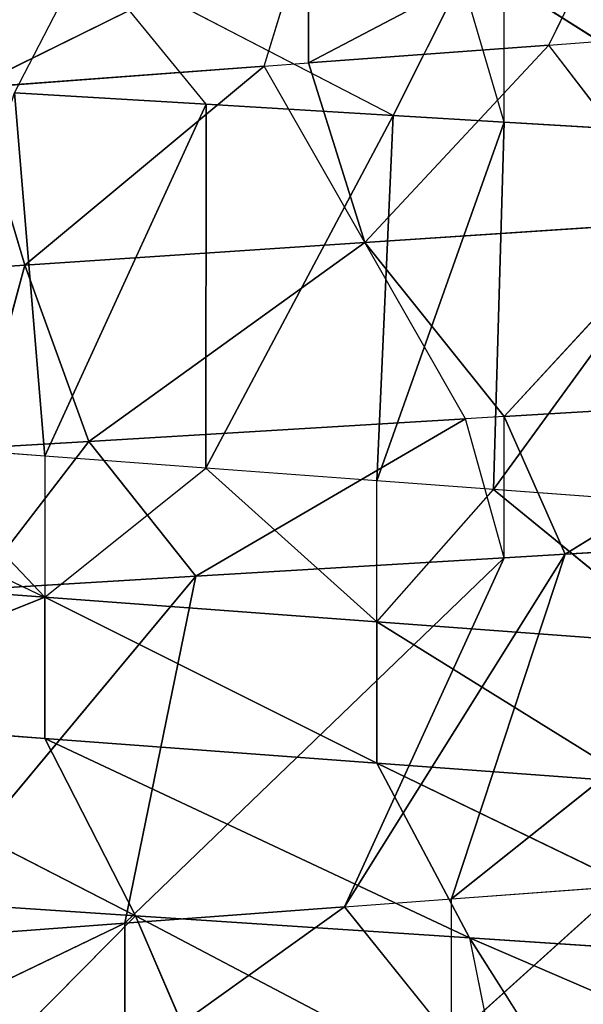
# Model space of a CAD drawing. Extents: x 186 to 416, y 0 to 124.
# Tile 171 of 256: x 246.044 to 246.394, y 38.838 to 39.449. Entities that reach past the tile are written whole.
import ezdxf

# ---------------------------------------------------------------- set-up
doc = ezdxf.new("R2010")
doc.units = 0
doc.header["$LTSCALE"] = 25.4
doc.layers.get('0').update_dxf_attribs({"color": 13, "linetype": 'CONTINUOUS'})

# ---------------------------------------------------------------- blocks, each defined once
blk = doc.blocks.new('PILLS-I-PLAFON-8266-8272_0')
at = {"color": 250}
for p, q in [((60.93861, 52.98002, 85.1664), (61.0093, 52.9662, 85.07468)), ((60.93861, 52.98002, 85.1664), (61.07569, 52.95073, 85.1582)), ((60.93861, 52.98002, 85.1664), (61.07569, 52.95073, 85.1582)), ((60.96954, 52.78098, 84.9653), (60.93861, 52.98002, 85.0789)), ((61.0093, 52.9662, 85.07468), (60.93861, 52.98002, 85.0789)), ((60.96954, 52.78098, 84.9653), (60.93861, 52.98002, 85.0789)), ((60.96954, 52.78098, 84.9653), (61.0093, 52.9662, 85.07468)), ((60.96954, 52.78098, 84.9653), (61.0093, 52.9662, 85.07468)), ((61.07569, 52.95073, 85.1582), (61.0093, 52.9662, 85.07468)), ((61.07569, 52.95073, 85.1582), (61.0093, 52.9662, 85.07468)), ((61.2429, 52.90061, 85.0607), (61.0093, 52.9662, 85.07468)), ((61.18045, 52.72176, 84.95132), (61.0093, 52.9662, 85.07468)), ((61.2429, 52.90061, 85.0607), (61.0093, 52.9662, 85.07468)), ((61.18045, 52.72176, 84.95132), (61.0093, 52.9662, 85.07468)), ((60.88744, 52.60424, 85.38407), (61.07569, 52.95073, 85.1582)), ((60.88744, 52.60424, 85.38407), (61.07569, 52.95073, 85.1582)), ((61.03156, 52.57032, 85.37337), (61.07569, 52.95073, 85.1582)), ((61.03156, 52.57032, 85.37337), (61.07569, 52.95073, 85.1582)), ((61.07569, 52.95073, 85.1582), (61.2429, 52.90061, 85.0607)), ((61.07569, 52.95073, 85.1582), (61.2429, 52.90061, 85.0607)), ((61.07569, 52.95073, 85.1582), (61.26693, 52.89204, 85.14676)), ((61.07569, 52.95073, 85.1582), (61.26693, 52.89204, 85.14676)), ((61.2429, 52.90061, 85.0607), (61.18045, 52.72176, 84.95132)), ((61.26694, 52.89204, 85.05926), (61.2429, 52.90061, 85.0607)), ((61.26693, 52.89204, 85.14676), (61.2429, 52.90061, 85.0607)), ((61.03156, 52.57032, 85.37337), (61.26693, 52.89204, 85.14676)), ((61.03156, 52.57032, 85.37337), (61.26693, 52.89204, 85.14676)), ((61.1678, 52.52457, 85.36325), (61.26693, 52.89204, 85.14676)), ((61.1678, 52.52457, 85.36325), (61.26693, 52.89204, 85.14676)), ((61.26694, 52.89204, 85.05926), (61.18045, 52.72176, 84.95132)), ((61.26693, 52.89204, 85.14676), (61.26694, 52.89204, 85.05926)), ((61.26693, 52.89204, 85.14676), (61.30473, 52.87784, 85.1445)), ((61.30473, 52.87784, 85.1445), (61.26694, 52.89204, 85.05926)), ((61.46206, 52.80874, 85.04758), (61.26694, 52.89204, 85.05926)), ((61.26694, 52.89204, 85.05926), (61.37831, 52.63882, 84.93821)), ((61.26694, 52.89204, 85.05926), (61.37831, 52.63882, 84.93821)), ((61.46206, 52.80874, 85.04758), (61.26694, 52.89204, 85.05926)), ((61.1678, 52.52457, 85.36325), (61.30473, 52.87784, 85.1445)), ((61.1678, 52.52457, 85.36325), (61.30473, 52.87784, 85.1445)), ((61.23416, 52.49708, 85.35832), (61.30473, 52.87784, 85.1445)), ((61.23416, 52.49708, 85.35832), (61.30473, 52.87784, 85.1445)), ((61.30473, 52.87784, 85.1445), (61.46206, 52.80874, 85.04758)), ((61.30473, 52.87784, 85.1445), (61.46206, 52.80874, 85.04758)), ((61.30473, 52.87784, 85.1445), (61.51828, 52.77989, 85.13172)), ((61.30473, 52.87784, 85.1445), (61.51828, 52.77989, 85.13172)), ((60.74998, 52.8138, 84.97985), (60.96954, 52.78098, 84.9653)), ((60.74998, 52.8138, 84.97985), (60.96954, 52.78098, 84.9653)), ((60.96954, 52.78098, 84.9653), (60.93669, 52.59425, 84.85542)), ((60.96954, 52.78098, 84.9653), (60.93669, 52.59425, 84.85542)), ((60.96954, 52.78098, 84.9653), (61.11799, 52.54291, 84.84195)), ((60.96954, 52.78098, 84.9653), (61.11799, 52.54291, 84.84195)), ((60.96954, 52.78098, 84.9653), (61.18045, 52.72176, 84.95132)), ((60.96954, 52.78098, 84.9653), (61.18045, 52.72176, 84.95132)), ((61.23416, 52.49708, 85.35832), (61.51828, 52.77989, 85.13172)), ((61.23416, 52.49708, 85.35832), (61.51828, 52.77989, 85.13172)), ((61.18045, 52.72176, 84.95132), (61.11799, 52.54291, 84.84195)), ((61.18045, 52.72176, 84.95132), (61.14545, 52.53303, 84.83991)), ((61.18045, 52.72176, 84.95132), (61.29456, 52.46889, 84.82883)), ((61.37831, 52.63882, 84.93821), (61.18045, 52.72176, 84.95132)), ((61.37831, 52.63882, 84.93821), (61.18045, 52.72176, 84.95132)), ((61.18045, 52.72176, 84.95132), (61.29456, 52.46889, 84.82883)), ((61.37831, 52.63882, 84.93821), (61.29456, 52.46889, 84.82883)), ((60.81667, 52.61574, 85.47682), (61.03156, 52.57032, 85.37337)), ((60.81667, 52.61574, 85.47682), (61.03156, 52.57032, 85.37337)), ((60.88744, 52.60424, 85.38407), (61.03156, 52.57032, 85.37337)), ((60.88744, 52.60424, 85.38407), (61.03156, 52.57032, 85.37337)), ((60.93669, 52.59425, 84.85542), (61.14545, 52.53303, 84.75241)), ((60.93669, 52.59425, 84.85542), (61.11799, 52.54291, 84.84195)), ((60.93669, 52.59425, 84.85542), (61.14545, 52.53303, 84.75241)), ((60.93669, 52.59425, 84.85542), (61.11799, 52.54291, 84.84195)), ((61.03156, 52.57032, 85.37337), (61.1678, 52.52457, 85.36325)), ((61.1678, 52.52457, 85.36325), (61.03156, 52.57032, 85.46087)), ((61.03156, 52.57032, 85.46087), (61.03156, 52.57032, 85.37337)), ((61.03156, 52.57032, 85.46087), (61.03156, 52.57032, 85.37337)), ((61.1678, 52.52457, 85.36325), (61.03156, 52.57032, 85.46087)), ((61.03156, 52.57032, 85.37337), (61.1678, 52.52457, 85.36325)), ((61.11799, 52.54291, 84.84195), (61.14545, 52.53303, 84.83991)), ((61.11799, 52.54291, 84.84195), (61.14545, 52.53303, 84.75241)), ((61.14545, 52.53303, 84.83991), (61.14545, 52.53303, 84.75241)), ((61.14545, 52.53303, 84.83991), (61.33911, 52.44604, 84.73803)), ((61.14545, 52.53303, 84.83991), (61.33911, 52.44604, 84.73803)), ((61.14545, 52.53303, 84.83991), (61.29456, 52.46889, 84.82883)), ((61.14545, 52.53303, 84.83991), (61.29456, 52.46889, 84.82883)), ((61.1678, 52.52457, 85.36325), (61.23416, 52.49708, 85.35832)), ((61.1678, 52.52457, 85.36325), (61.23416, 52.49708, 85.44582)), ((61.23416, 52.49708, 85.44582), (61.23416, 52.49708, 85.35832)), ((61.23416, 52.49708, 85.35832), (61.33986, 52.44564, 85.35047)), ((61.23416, 52.49708, 85.44582), (61.33986, 52.44564, 85.35047)), ((61.29456, 52.46889, 84.82883), (61.33911, 52.44604, 84.82553)), ((61.29456, 52.46889, 84.82883), (61.33911, 52.44604, 84.73803)), ((61.37781, 49.69457, 85.20067), (61.18791, 49.60267, 85.18657)), ((61.37781, 49.69457, 85.20067), (61.18791, 49.60267, 85.18657)), ((61.37781, 49.69457, 85.11317), (61.2602, 49.63397, 85.10444)), ((61.37781, 49.69457, 85.20067), (61.2602, 49.63397, 85.10444)), ((61.18791, 49.60267, 85.18657), (61.34808, 49.67806, 85.28596)), ((61.34808, 49.67806, 85.28596), (61.18791, 49.60267, 85.27407)), ((61.18791, 49.60267, 85.18657), (61.34808, 49.67806, 85.28596)), ((61.34808, 49.67806, 85.28596), (61.18791, 49.60267, 85.27407)), ((61.2602, 49.63397, 85.10444), (61.18791, 49.60267, 85.09907)), ((61.18791, 49.60267, 85.18657), (61.2602, 49.63397, 85.10444)), ((61.2602, 49.63397, 85.10444), (61.41941, 49.29016, 84.88569)), ((61.2602, 49.63397, 85.10444), (61.41941, 49.29016, 84.88569)), ((61.2602, 49.63397, 85.10444), (61.26693, 49.22724, 84.87656)), ((61.2602, 49.63397, 85.10444), (61.26693, 49.22724, 84.87656)), ((61.18791, 49.60267, 85.27407), (60.98195, 49.53566, 85.17127)), ((60.98195, 49.53566, 85.17127), (61.18791, 49.60267, 85.18657)), ((60.98195, 49.53566, 85.17127), (61.18791, 49.60267, 85.18657)), ((61.18791, 49.60267, 85.27407), (60.98195, 49.53566, 85.25877)), ((61.18791, 49.60267, 85.27407), (60.98195, 49.53566, 85.17127)), ((61.18791, 49.60267, 85.27407), (60.98195, 49.53566, 85.25877)), ((61.18791, 49.60267, 85.09907), (61.08183, 49.56424, 85.09119)), ((61.18791, 49.60267, 85.18657), (61.08183, 49.56424, 85.09119)), ((61.18791, 49.60267, 85.18657), (61.18791, 49.60267, 85.09907)), ((61.18791, 49.60267, 85.09907), (61.26693, 49.22724, 84.87656)), ((61.18791, 49.60267, 85.09907), (61.26693, 49.22724, 84.87656)), ((61.18791, 49.60267, 85.09907), (61.19803, 49.20361, 84.87244)), ((61.18791, 49.60267, 85.09907), (61.19803, 49.20361, 84.87244)), ((61.18791, 49.60267, 85.27407), (61.18791, 49.60267, 85.18657)), ((61.18791, 49.60267, 85.27407), (61.18791, 49.60267, 85.18657)), ((61.43828, 49.51147, 85.39534), (61.18791, 49.60267, 85.27407)), ((61.43828, 49.51147, 85.39534), (61.18791, 49.60267, 85.27407)), ((61.24538, 49.42164, 85.38255), (61.18791, 49.60267, 85.27407)), ((61.24538, 49.42164, 85.38255), (61.18791, 49.60267, 85.27407)), ((61.08183, 49.56424, 85.09119), (60.98195, 49.53566, 85.08378)), ((60.98195, 49.53566, 85.17127), (61.08183, 49.56424, 85.09119)), ((61.08183, 49.56424, 85.09119), (61.19803, 49.20361, 84.87244)), ((61.08183, 49.56424, 85.09119), (61.19803, 49.20361, 84.87244)), ((61.08183, 49.56424, 85.09119), (61.082, 49.17015, 84.8655)), ((61.08183, 49.56424, 85.09119), (61.082, 49.17015, 84.8655)), ((60.76499, 49.49722, 85.06767), (60.98195, 49.53566, 85.17127)), ((60.98195, 49.53566, 85.17127), (60.76499, 49.49722, 85.15517)), ((60.98195, 49.53566, 85.17127), (60.76499, 49.49722, 85.15517)), ((60.98195, 49.53566, 85.25877), (60.79712, 49.50094, 85.24505)), ((60.79712, 49.50094, 85.24505), (60.98195, 49.53566, 85.17127)), ((60.79712, 49.50094, 85.24505), (60.98195, 49.53566, 85.17127)), ((60.98195, 49.53566, 85.25877), (60.79712, 49.50094, 85.24505)), ((60.89263, 49.51602, 85.07714), (60.98195, 49.53566, 85.17127)), ((60.98195, 49.53566, 85.08378), (60.89263, 49.51602, 85.07714)), ((60.98195, 49.53566, 85.08378), (60.9632, 49.14376, 84.85839)), ((60.98195, 49.53566, 85.08378), (60.9632, 49.14376, 84.85839)), ((60.98195, 49.53566, 85.08378), (60.98195, 49.53566, 85.17127)), ((60.98195, 49.53566, 85.08378), (61.082, 49.17015, 84.8655)), ((60.98195, 49.53566, 85.08378), (61.082, 49.17015, 84.8655)), ((60.98195, 49.53566, 85.25877), (60.98195, 49.53566, 85.17127)), ((60.98195, 49.53566, 85.25877), (60.98195, 49.53566, 85.17127)), ((61.24538, 49.42164, 85.38255), (60.98195, 49.53566, 85.25877)), ((61.24538, 49.42164, 85.38255), (60.98195, 49.53566, 85.25877)), ((61.0382, 49.35449, 85.36883), (60.98195, 49.53566, 85.25877)), ((61.0382, 49.35449, 85.36883), (60.98195, 49.53566, 85.25877)), ((61.43828, 49.51147, 85.39534), (61.24538, 49.42164, 85.38255)), ((61.43828, 49.51147, 85.39534), (61.24538, 49.42164, 85.38255)), ((61.0382, 49.35449, 85.36883), (60.79712, 49.50094, 85.24505)), ((61.0382, 49.35449, 85.36883), (60.79712, 49.50094, 85.24505)), ((61.24538, 49.42164, 85.38255), (61.0382, 49.35449, 85.36883)), ((61.24538, 49.42164, 85.38255), (61.0382, 49.35449, 85.36883)), ((61.52848, 49.34488, 85.50471), (61.24538, 49.42164, 85.38255)), ((61.24538, 49.42164, 85.38255), (61.26693, 49.22724, 85.48907)), ((61.24538, 49.42164, 85.38255), (61.31482, 49.24538, 85.49193)), ((61.52848, 49.34488, 85.50471), (61.24538, 49.42164, 85.38255)), ((60.82089, 49.313, 85.35442), (61.0382, 49.35449, 85.36883)), ((60.82089, 49.313, 85.35442), (61.0382, 49.35449, 85.36883)), ((60.93861, 49.13927, 85.46942), (61.0382, 49.35449, 85.36883)), ((60.93861, 49.13927, 85.46942), (61.0382, 49.35449, 85.36883)), ((61.08535, 49.17101, 85.4782), (61.0382, 49.35449, 85.36883)), ((61.0382, 49.35449, 85.36883), (61.26693, 49.22724, 85.48907)), ((61.0382, 49.35449, 85.36883), (61.26693, 49.22724, 85.48907)), ((61.08535, 49.17101, 85.4782), (61.0382, 49.35449, 85.36883)), ((61.41941, 49.29016, 84.88569), (61.26693, 49.22724, 84.78906)), ((61.41941, 49.29016, 84.88569), (61.26693, 49.22724, 84.78906)), ((61.41941, 49.29016, 84.88569), (61.26693, 49.22724, 84.87656)), ((61.41941, 49.29016, 84.88569), (61.26693, 49.22724, 84.87656)), ((61.26693, 49.22724, 84.87656), (61.19803, 49.20361, 84.87244)), ((61.26693, 49.22724, 84.87656), (61.24064, 49.21788, 84.78749)), ((61.26693, 49.22724, 84.87656), (61.26693, 49.22724, 84.78906)), ((61.19803, 49.20361, 84.87244), (61.24064, 49.21788, 84.78749)), ((61.19803, 49.20361, 84.87244), (61.00691, 49.15257, 84.77351)), ((61.19803, 49.20361, 84.87244), (61.082, 49.17015, 84.8655)), ((61.082, 49.17015, 84.8655), (60.9632, 49.14376, 84.85839)), ((61.082, 49.17015, 84.8655), (61.00691, 49.15257, 84.77351)), ((60.9632, 49.14376, 84.85839), (61.00691, 49.15257, 84.77351))]:
    blk.add_line(p, q, dxfattribs=at)
mesh = blk.add_polyface(dxfattribs=at)
corners = [(60.96954, 52.78098, 84.9653), (60.74998, 52.8138, 84.97985), (60.93861, 52.98002, 85.0789)]
mesh.append_faces([[corners[k] for k in face] for face in [(0, 1, 2)]], dxfattribs={"color": 250})
mesh = blk.add_polyface(dxfattribs=at)
corners = [(61.07569, 52.95073, 85.1582), (60.93861, 52.98002, 85.1664), (60.88744, 52.60424, 85.38407)]
mesh.append_faces([[corners[k] for k in face] for face in [(0, 1, 2)]], dxfattribs={"color": 250})
mesh = blk.add_polyface(dxfattribs=at)
corners = [(60.93861, 52.98002, 85.1664), (61.07569, 52.95073, 85.1582), (61.0093, 52.9662, 85.07468)]
mesh.append_faces([[corners[k] for k in face] for face in [(0, 1, 2)]], dxfattribs={"color": 250})
mesh = blk.add_polyface(dxfattribs=at)
corners = [(61.0093, 52.9662, 85.07468), (60.96954, 52.78098, 84.9653), (60.93861, 52.98002, 85.0789)]
mesh.append_faces([[corners[k] for k in face] for face in [(0, 1, 2)]], dxfattribs={"color": 250})
mesh = blk.add_polyface(dxfattribs=at)
corners = [(61.18045, 52.72176, 84.95132), (60.96954, 52.78098, 84.9653), (61.0093, 52.9662, 85.07468)]
mesh.append_faces([[corners[k] for k in face] for face in [(0, 1, 2)]], dxfattribs={"color": 250})
mesh = blk.add_polyface(dxfattribs=at)
corners = [(61.07569, 52.95073, 85.1582), (61.2429, 52.90061, 85.0607), (61.0093, 52.9662, 85.07468)]
mesh.append_faces([[corners[k] for k in face] for face in [(0, 1, 2)]], dxfattribs={"color": 250})
mesh = blk.add_polyface(dxfattribs=at)
corners = [(61.2429, 52.90061, 85.0607), (61.18045, 52.72176, 84.95132), (61.0093, 52.9662, 85.07468)]
mesh.append_faces([[corners[k] for k in face] for face in [(0, 1, 2)]], dxfattribs={"color": 250})
mesh = blk.add_polyface(dxfattribs=at)
corners = [(61.07569, 52.95073, 85.1582), (60.88744, 52.60424, 85.38407), (61.03156, 52.57032, 85.37337)]
mesh.append_faces([[corners[k] for k in face] for face in [(0, 1, 2)]], dxfattribs={"color": 250})
mesh = blk.add_polyface(dxfattribs=at)
corners = [(61.26693, 52.89204, 85.14676), (61.07569, 52.95073, 85.1582), (61.03156, 52.57032, 85.37337)]
mesh.append_faces([[corners[k] for k in face] for face in [(0, 1, 2)]], dxfattribs={"color": 250})
mesh = blk.add_polyface(dxfattribs=at)
corners = [(61.07569, 52.95073, 85.1582), (61.26693, 52.89204, 85.14676), (61.2429, 52.90061, 85.0607)]
mesh.append_faces([[corners[k] for k in face] for face in [(0, 1, 2)]], dxfattribs={"color": 250})
mesh = blk.add_polyface(dxfattribs=at)
corners = [(61.26693, 52.89204, 85.14676), (61.03156, 52.57032, 85.37337), (61.1678, 52.52457, 85.36325)]
mesh.append_faces([[corners[k] for k in face] for face in [(0, 1, 2)]], dxfattribs={"color": 250})
mesh = blk.add_polyface(dxfattribs=at)
corners = [(61.30473, 52.87784, 85.1445), (61.26693, 52.89204, 85.14676), (61.1678, 52.52457, 85.36325)]
mesh.append_faces([[corners[k] for k in face] for face in [(0, 1, 2)]], dxfattribs={"color": 250})
mesh = blk.add_polyface(dxfattribs=at)
corners = [(61.37831, 52.63882, 84.93821), (61.18045, 52.72176, 84.95132), (61.26694, 52.89204, 85.05926)]
mesh.append_faces([[corners[k] for k in face] for face in [(0, 1, 2)]], dxfattribs={"color": 250})
mesh = blk.add_polyface(dxfattribs=at)
corners = [(61.30473, 52.87784, 85.1445), (61.46206, 52.80874, 85.04758), (61.26694, 52.89204, 85.05926)]
mesh.append_faces([[corners[k] for k in face] for face in [(0, 1, 2)]], dxfattribs={"color": 250})
mesh = blk.add_polyface(dxfattribs=at)
corners = [(61.46206, 52.80874, 85.04758), (61.37831, 52.63882, 84.93821), (61.26694, 52.89204, 85.05926)]
mesh.append_faces([[corners[k] for k in face] for face in [(0, 1, 2)]], dxfattribs={"color": 250})
mesh = blk.add_polyface(dxfattribs=at)
corners = [(61.30473, 52.87784, 85.1445), (61.1678, 52.52457, 85.36325), (61.23416, 52.49708, 85.35832)]
mesh.append_faces([[corners[k] for k in face] for face in [(0, 1, 2)]], dxfattribs={"color": 250})
mesh = blk.add_polyface(dxfattribs=at)
corners = [(61.51828, 52.77989, 85.13172), (61.30473, 52.87784, 85.1445), (61.23416, 52.49708, 85.35832)]
mesh.append_faces([[corners[k] for k in face] for face in [(0, 1, 2)]], dxfattribs={"color": 250})
mesh = blk.add_polyface(dxfattribs=at)
corners = [(61.30473, 52.87784, 85.1445), (61.51828, 52.77989, 85.13172), (61.46206, 52.80874, 85.04758)]
mesh.append_faces([[corners[k] for k in face] for face in [(0, 1, 2)]], dxfattribs={"color": 250})
mesh = blk.add_polyface(dxfattribs=at)
corners = [(60.96954, 52.78098, 84.9653), (60.93669, 52.59425, 84.85542), (60.74998, 52.8138, 84.97985)]
mesh.append_faces([[corners[k] for k in face] for face in [(0, 1, 2)]], dxfattribs={"color": 250})
mesh = blk.add_polyface(dxfattribs=at)
corners = [(61.11799, 52.54291, 84.84195), (60.93669, 52.59425, 84.85542), (60.96954, 52.78098, 84.9653)]
mesh.append_faces([[corners[k] for k in face] for face in [(0, 1, 2)]], dxfattribs={"color": 250})
mesh = blk.add_polyface(dxfattribs=at)
corners = [(61.18045, 52.72176, 84.95132), (61.11799, 52.54291, 84.84195), (60.96954, 52.78098, 84.9653)]
mesh.append_faces([[corners[k] for k in face] for face in [(0, 1, 2)]], dxfattribs={"color": 250})
mesh = blk.add_polyface(dxfattribs=at)
corners = [(61.51828, 52.77989, 85.13172), (61.23416, 52.49708, 85.35832), (61.33986, 52.44564, 85.35047)]
mesh.append_faces([[corners[k] for k in face] for face in [(0, 1, 2)]], dxfattribs={"color": 250})
mesh = blk.add_polyface(dxfattribs=at)
corners = [(61.29456, 52.46889, 84.82883), (61.14545, 52.53303, 84.83991), (61.18045, 52.72176, 84.95132)]
mesh.append_faces([[corners[k] for k in face] for face in [(0, 1, 2)]], dxfattribs={"color": 250})
mesh = blk.add_polyface(dxfattribs=at)
corners = [(61.37831, 52.63882, 84.93821), (61.29456, 52.46889, 84.82883), (61.18045, 52.72176, 84.95132)]
mesh.append_faces([[corners[k] for k in face] for face in [(0, 1, 2)]], dxfattribs={"color": 250})
mesh = blk.add_polyface(dxfattribs=at)
corners = [(60.81667, 52.61574, 85.47682), (61.03156, 52.57032, 85.37337), (60.88744, 52.60424, 85.38407)]
mesh.append_faces([[corners[k] for k in face] for face in [(0, 1, 2)]], dxfattribs={"color": 250})
mesh = blk.add_polyface(dxfattribs=at)
corners = [(60.81667, 52.61574, 85.47682), (61.03156, 52.57032, 85.46087), (61.03156, 52.57032, 85.37337)]
mesh.append_faces([[corners[k] for k in face] for face in [(0, 1, 2)]], dxfattribs={"color": 250})
mesh = blk.add_polyface(dxfattribs=at)
corners = [(60.93669, 52.59425, 84.85542), (61.14545, 52.53303, 84.75241), (60.93669, 52.59425, 84.76791)]
mesh.append_faces([[corners[k] for k in face] for face in [(0, 1, 2)]], dxfattribs={"color": 250})
mesh = blk.add_polyface(dxfattribs=at)
corners = [(60.93669, 52.59425, 84.85542), (61.11799, 52.54291, 84.84195), (61.14545, 52.53303, 84.75241)]
mesh.append_faces([[corners[k] for k in face] for face in [(0, 1, 2)]], dxfattribs={"color": 250})
mesh = blk.add_polyface(dxfattribs=at)
corners = [(61.03156, 52.57032, 85.46087), (61.23416, 52.49708, 85.44582), (61.1678, 52.52457, 85.36325)]
mesh.append_faces([[corners[k] for k in face] for face in [(0, 1, 2)]], dxfattribs={"color": 250})
mesh = blk.add_polyface(dxfattribs=at)
corners = [(61.03156, 52.57032, 85.46087), (61.1678, 52.52457, 85.36325), (61.03156, 52.57032, 85.37337)]
mesh.append_faces([[corners[k] for k in face] for face in [(0, 1, 2)]], dxfattribs={"color": 250})
mesh = blk.add_polyface(dxfattribs=at)
corners = [(61.14545, 52.53303, 84.83991), (61.33911, 52.44604, 84.73803), (61.14545, 52.53303, 84.75241)]
mesh.append_faces([[corners[k] for k in face] for face in [(0, 1, 2)]], dxfattribs={"color": 250})
mesh = blk.add_polyface(dxfattribs=at)
corners = [(61.14545, 52.53303, 84.83991), (61.29456, 52.46889, 84.82883), (61.33911, 52.44604, 84.73803)]
mesh.append_faces([[corners[k] for k in face] for face in [(0, 1, 2)]], dxfattribs={"color": 250})
mesh = blk.add_polyface(dxfattribs=at)
corners = [(61.23416, 52.49708, 85.44582), (61.41991, 52.39985, 85.43199), (61.33986, 52.44564, 85.35047)]
mesh.append_faces([[corners[k] for k in face] for face in [(0, 1, 2)]], dxfattribs={"color": 250})
mesh = blk.add_polyface(dxfattribs=at)
corners = [(61.37781, 49.69457, 85.20067), (61.18791, 49.60267, 85.18657), (61.2602, 49.63397, 85.10444)]
mesh.append_faces([[corners[k] for k in face] for face in [(0, 1, 2)]], dxfattribs={"color": 250})
mesh = blk.add_polyface(dxfattribs=at)
corners = [(61.34808, 49.67806, 85.28596), (61.18791, 49.60267, 85.18657), (61.37781, 49.69457, 85.20067)]
mesh.append_faces([[corners[k] for k in face] for face in [(0, 1, 2)]], dxfattribs={"color": 250})
mesh = blk.add_polyface(dxfattribs=at)
corners = [(61.41941, 49.29016, 84.88569), (61.37781, 49.69457, 85.11317), (61.2602, 49.63397, 85.10444)]
mesh.append_faces([[corners[k] for k in face] for face in [(0, 1, 2)]], dxfattribs={"color": 250})
mesh = blk.add_polyface(dxfattribs=at)
corners = [(61.34808, 49.67806, 85.28596), (61.18791, 49.60267, 85.27407), (61.18791, 49.60267, 85.18657)]
mesh.append_faces([[corners[k] for k in face] for face in [(0, 1, 2)]], dxfattribs={"color": 250})
mesh = blk.add_polyface(dxfattribs=at)
corners = [(61.43828, 49.51147, 85.39534), (61.18791, 49.60267, 85.27407), (61.34808, 49.67806, 85.28596)]
mesh.append_faces([[corners[k] for k in face] for face in [(0, 1, 2)]], dxfattribs={"color": 250})
mesh = blk.add_polyface(dxfattribs=at)
corners = [(61.26693, 49.22724, 84.87656), (61.2602, 49.63397, 85.10444), (61.18791, 49.60267, 85.09907)]
mesh.append_faces([[corners[k] for k in face] for face in [(0, 1, 2)]], dxfattribs={"color": 250})
mesh = blk.add_polyface(dxfattribs=at)
corners = [(61.41941, 49.29016, 84.88569), (61.2602, 49.63397, 85.10444), (61.26693, 49.22724, 84.87656)]
mesh.append_faces([[corners[k] for k in face] for face in [(0, 1, 2)]], dxfattribs={"color": 250})
mesh = blk.add_polyface(dxfattribs=at)
corners = [(61.18791, 49.60267, 85.27407), (60.98195, 49.53566, 85.17127), (61.18791, 49.60267, 85.18657)]
mesh.append_faces([[corners[k] for k in face] for face in [(0, 1, 2)]], dxfattribs={"color": 250})
mesh = blk.add_polyface(dxfattribs=at)
corners = [(61.18791, 49.60267, 85.18657), (60.98195, 49.53566, 85.17127), (61.08183, 49.56424, 85.09119)]
mesh.append_faces([[corners[k] for k in face] for face in [(0, 1, 2)]], dxfattribs={"color": 250})
mesh = blk.add_polyface(dxfattribs=at)
corners = [(61.18791, 49.60267, 85.27407), (60.98195, 49.53566, 85.25877), (60.98195, 49.53566, 85.17127)]
mesh.append_faces([[corners[k] for k in face] for face in [(0, 1, 2)]], dxfattribs={"color": 250})
mesh = blk.add_polyface(dxfattribs=at)
corners = [(61.24538, 49.42164, 85.38255), (60.98195, 49.53566, 85.25877), (61.18791, 49.60267, 85.27407)]
mesh.append_faces([[corners[k] for k in face] for face in [(0, 1, 2)]], dxfattribs={"color": 250})
mesh = blk.add_polyface(dxfattribs=at)
corners = [(61.19803, 49.20361, 84.87244), (61.18791, 49.60267, 85.09907), (61.08183, 49.56424, 85.09119)]
mesh.append_faces([[corners[k] for k in face] for face in [(0, 1, 2)]], dxfattribs={"color": 250})
mesh = blk.add_polyface(dxfattribs=at)
corners = [(61.26693, 49.22724, 84.87656), (61.18791, 49.60267, 85.09907), (61.19803, 49.20361, 84.87244)]
mesh.append_faces([[corners[k] for k in face] for face in [(0, 1, 2)]], dxfattribs={"color": 250})
mesh = blk.add_polyface(dxfattribs=at)
corners = [(61.43828, 49.51147, 85.39534), (61.24538, 49.42164, 85.38255), (61.18791, 49.60267, 85.27407)]
mesh.append_faces([[corners[k] for k in face] for face in [(0, 1, 2)]], dxfattribs={"color": 250})
mesh = blk.add_polyface(dxfattribs=at)
corners = [(61.082, 49.17015, 84.8655), (61.08183, 49.56424, 85.09119), (60.98195, 49.53566, 85.08378)]
mesh.append_faces([[corners[k] for k in face] for face in [(0, 1, 2)]], dxfattribs={"color": 250})
mesh = blk.add_polyface(dxfattribs=at)
corners = [(61.19803, 49.20361, 84.87244), (61.08183, 49.56424, 85.09119), (61.082, 49.17015, 84.8655)]
mesh.append_faces([[corners[k] for k in face] for face in [(0, 1, 2)]], dxfattribs={"color": 250})
mesh = blk.add_polyface(dxfattribs=at)
corners = [(60.98195, 49.53566, 85.17127), (60.76499, 49.49722, 85.15517), (60.76499, 49.49722, 85.06767)]
mesh.append_faces([[corners[k] for k in face] for face in [(0, 1, 2)]], dxfattribs={"color": 250})
mesh = blk.add_polyface(dxfattribs=at)
corners = [(60.79712, 49.50094, 85.24505), (60.76499, 49.49722, 85.15517), (60.98195, 49.53566, 85.17127)]
mesh.append_faces([[corners[k] for k in face] for face in [(0, 1, 2)]], dxfattribs={"color": 250})
mesh = blk.add_polyface(dxfattribs=at)
corners = [(60.98195, 49.53566, 85.25877), (60.79712, 49.50094, 85.24505), (60.98195, 49.53566, 85.17127)]
mesh.append_faces([[corners[k] for k in face] for face in [(0, 1, 2)]], dxfattribs={"color": 250})
mesh = blk.add_polyface(dxfattribs=at)
corners = [(61.0382, 49.35449, 85.36883), (60.79712, 49.50094, 85.24505), (60.98195, 49.53566, 85.25877)]
mesh.append_faces([[corners[k] for k in face] for face in [(0, 1, 2)]], dxfattribs={"color": 250})
mesh = blk.add_polyface(dxfattribs=at)
corners = [(60.98195, 49.53566, 85.08378), (60.89263, 49.51602, 85.07714), (60.9632, 49.14376, 84.85839)]
mesh.append_faces([[corners[k] for k in face] for face in [(0, 1, 2)]], dxfattribs={"color": 250})
mesh = blk.add_polyface(dxfattribs=at)
corners = [(61.082, 49.17015, 84.8655), (60.98195, 49.53566, 85.08378), (60.9632, 49.14376, 84.85839)]
mesh.append_faces([[corners[k] for k in face] for face in [(0, 1, 2)]], dxfattribs={"color": 250})
mesh = blk.add_polyface(dxfattribs=at)
corners = [(61.24538, 49.42164, 85.38255), (61.0382, 49.35449, 85.36883), (60.98195, 49.53566, 85.25877)]
mesh.append_faces([[corners[k] for k in face] for face in [(0, 1, 2)]], dxfattribs={"color": 250})
mesh = blk.add_polyface(dxfattribs=at)
corners = [(61.52848, 49.34488, 85.50471), (61.24538, 49.42164, 85.38255), (61.43828, 49.51147, 85.39534)]
mesh.append_faces([[corners[k] for k in face] for face in [(0, 1, 2)]], dxfattribs={"color": 250})
mesh = blk.add_polyface(dxfattribs=at)
corners = [(61.0382, 49.35449, 85.36883), (60.82089, 49.313, 85.35442), (60.79712, 49.50094, 85.24505)]
mesh.append_faces([[corners[k] for k in face] for face in [(0, 1, 2)]], dxfattribs={"color": 250})
mesh = blk.add_polyface(dxfattribs=at)
corners = [(61.26693, 49.22724, 85.48907), (61.0382, 49.35449, 85.36883), (61.24538, 49.42164, 85.38255)]
mesh.append_faces([[corners[k] for k in face] for face in [(0, 1, 2)]], dxfattribs={"color": 250})
mesh = blk.add_polyface(dxfattribs=at)
corners = [(61.52848, 49.34488, 85.50471), (61.31482, 49.24538, 85.49193), (61.24538, 49.42164, 85.38255)]
mesh.append_faces([[corners[k] for k in face] for face in [(0, 1, 2)]], dxfattribs={"color": 250})
mesh = blk.add_polyface(dxfattribs=at)
corners = [(61.0382, 49.35449, 85.36883), (60.93861, 49.13927, 85.46942), (60.82089, 49.313, 85.35442)]
mesh.append_faces([[corners[k] for k in face] for face in [(0, 1, 2)]], dxfattribs={"color": 250})
mesh = blk.add_polyface(dxfattribs=at)
corners = [(61.08535, 49.17101, 85.4782), (60.93861, 49.13927, 85.46942), (61.0382, 49.35449, 85.36883)]
mesh.append_faces([[corners[k] for k in face] for face in [(0, 1, 2)]], dxfattribs={"color": 250})
mesh = blk.add_polyface(dxfattribs=at)
corners = [(61.26693, 49.22724, 85.48907), (61.08535, 49.17101, 85.4782), (61.0382, 49.35449, 85.36883)]
mesh.append_faces([[corners[k] for k in face] for face in [(0, 1, 2)]], dxfattribs={"color": 250})
mesh = blk.add_polyface(dxfattribs=at)
corners = [(61.41941, 49.29016, 84.88569), (61.26693, 49.22724, 84.78906), (61.45996, 49.30951, 84.80061)]
mesh.append_faces([[corners[k] for k in face] for face in [(0, 1, 2)]], dxfattribs={"color": 250})
mesh = blk.add_polyface(dxfattribs=at)
corners = [(61.41941, 49.29016, 84.88569), (61.26693, 49.22724, 84.87656), (61.26693, 49.22724, 84.78906)]
mesh.append_faces([[corners[k] for k in face] for face in [(0, 1, 2)]], dxfattribs={"color": 250})
mesh = blk.add_polyface(dxfattribs=at)
corners = [(61.19803, 49.20361, 84.87244), (61.00691, 49.15257, 84.77351), (61.24064, 49.21788, 84.78749)]
mesh.append_faces([[corners[k] for k in face] for face in [(0, 1, 2)]], dxfattribs={"color": 250})
mesh = blk.add_polyface(dxfattribs=at)
corners = [(77.6, 30.05964, 90.26167), (43.6, 30.05964, 0.26166), (43.6, 30.05964, 90.26167)]
mesh.append_faces([[corners[k] for k in face] for face in [(0, 1, 2)]], dxfattribs={"color": 250})
mesh = blk.add_polyface(dxfattribs=at)
corners = [(77.6, 30.05964, 90.26167), (77.6, 30.05964, 0.26166), (43.6, 30.05964, 0.26166)]
mesh.append_faces([[corners[k] for k in face] for face in [(0, 1, 2)]], dxfattribs={"color": 250})
mesh = blk.add_polyface(dxfattribs=at)
corners = [(40.6, 27.05964, 90.26167), (80.6, 27.05964, 0.26166), (80.6, 27.05964, 90.26167)]
mesh.append_faces([[corners[k] for k in face] for face in [(0, 1, 2)]], dxfattribs={"color": 250})
mesh = blk.add_polyface(dxfattribs=at)
corners = [(40.6, 27.05964, 90.26167), (40.6, 27.05964, 0.26166), (80.6, 27.05964, 0.26166)]
mesh.append_faces([[corners[k] for k in face] for face in [(0, 1, 2)]], dxfattribs={"color": 250})

msp = doc.modelspace()

# ---------------------------------------------------------------- block references
at = {"color": 0, "extrusion": (0, -1, -3.88578e-16)}
msp.add_blockref('PILLS-I-PLAFON-8266-8272_0', (185.07765, 1965.15091, -124.26167), dxfattribs=at)

doc.saveas('drawing.dxf')
